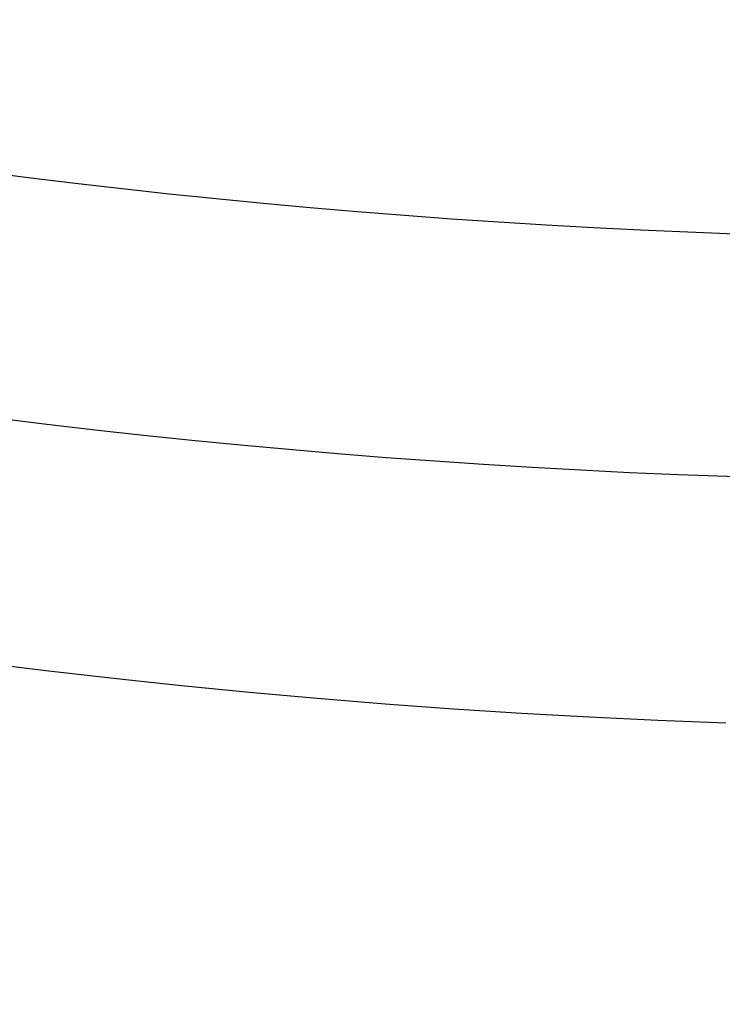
# Model space of a CAD drawing. Extents: x 12963 to 14406, y -2067 to -815.
# Tile 10 of 68: x 13678.75 to 13682.55, y -1661.48 to -1656.16. Entities that reach past the tile are written whole.
import ezdxf

# ---------------------------------------------------------------- set-up
doc = ezdxf.new("R2010")
doc.units = 0
doc.layers.get('0').update_dxf_attribs({"linetype": 'CONTINUOUS'})
doc.layers.add('COLOR', color=7, linetype='CONTINUOUS')

msp = doc.modelspace()

# ---------------------------------------------------------------- linework, layer by layer
at = {"extrusion": (0.1124755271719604, -0.19481332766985, 0.9743700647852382)}
msp.add_lwpolyline([(11007.54019132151, -8076.64467322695), (11007.02964172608, -8076.335704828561), (11006.52109591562, -8076.022040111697), (11006.01461431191, -8075.703698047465), (11005.51025714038, -8075.380698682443), (11005.00808440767, -8075.053063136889), (11004.5081558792, -8074.720813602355), (11004.01053105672, -8074.383973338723), (11003.51526915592, -8074.042566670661), (11003.02242908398, -8073.696618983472), (11002.5320694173, -8073.34615671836), (11002.04424837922, -8072.991207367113), (11001.55902381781, -8072.631799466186), (11001.07645318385, -8072.267962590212), (11000.59659350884, -8071.899727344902), (11000.11950138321, -8071.527125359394), (10999.64523293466, -8071.150189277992), (10999.17384380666, -8070.768952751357), (10998.70538913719, -8070.383450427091), (10998.23992353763, -8069.993717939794), (10997.77750107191, -8069.599791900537), (10997.31817523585, -8069.201709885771), (10996.86199893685, -8068.799510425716), (10996.40902447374, -8068.393232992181), (10995.959303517, -8067.982917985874), (10995.51288708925, -8067.56860672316), (10995.06982554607, -8067.150341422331), (10994.63016855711, -8066.728165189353), (10994.19396508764, -8066.302122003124), (10993.76126338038, -8065.872256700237), (10993.33211093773, -8065.438614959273), (10992.90655450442, -8065.001243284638), (10992.4846400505, -8064.560188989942), (10992.06641275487, -8064.115500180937), (10991.65191698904, -8063.667225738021), (10991.24119630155, -8063.215415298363), (10990.83429340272, -8062.760119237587), (10990.43125014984, -8062.301388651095), (10990.03210753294, -8061.839275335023), (10989.63690566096, -8061.37383176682), (10989.24568374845, -8060.905111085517), (10988.85848010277, -8060.433167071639), (10988.47533211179, -8059.95805412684), (10988.09627623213, -8059.479827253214), (10987.72134797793, -8058.998542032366), (10987.35058191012, -8058.51425460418), (10986.98401162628, -8058.027021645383), (10986.62166975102, -8057.536900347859), (10986.2635879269, -8057.043948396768), (10985.90979680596, -8056.548223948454), (10985.56032604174, -8056.049785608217), (10985.21520428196, -8055.548692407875), (10984.87445916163, -8055.045003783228), (10984.5381172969, -8054.538779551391), (10984.20620427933, -8054.03007988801), (10983.87874467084, -8053.518965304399), (10983.55576199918, -8053.005496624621), (10983.23727875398, -8052.489734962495), (10982.92331638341, -8051.971741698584), (10982.61389529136, -8051.451578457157), (10982.30903483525, -8050.929307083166), (10982.00875332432, -8050.404989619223), (10981.71306801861, -8049.878688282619), (10981.4219951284, -8049.350465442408), (10981.13554981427, -8048.820383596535), (10980.85374618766, -8048.288505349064), (10980.57659731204, -8047.754893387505), (10980.30411520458, -8047.219610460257), (10980.03631083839, -8046.682719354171), (10979.77319414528, -8046.144282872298), (10979.51477401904, -8045.604363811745), (10979.26105831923, -8045.063024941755), (10979.01205387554, -8044.520328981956), (10978.76776649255, -8043.976338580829), (10978.5282009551, -8043.43111629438), (10978.29336103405, -8042.884724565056), (10978.06324949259, -8042.33722570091), (10977.83786809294, -8041.788681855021), (10977.61721760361, -8041.239155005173), (10977.40129780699, -8040.688706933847), (10977.19010750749, -8040.137399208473), (10976.98364454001, -8039.585293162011), (10976.78190577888, -8039.03244987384), (10976.5848871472, -8038.478930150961), (10976.39258362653, -8037.924794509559), (10976.20498926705, -8037.3701031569), (10976.02209719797, -8036.814915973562), (10975.84389963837, -8036.259292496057), (10975.67038790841, -8035.703291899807), (10975.50155244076, -8035.146972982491), (10975.33738279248, -8034.590394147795), (10975.17786765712, -8034.033613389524), (10975.02299487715, -8033.476688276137), (10974.87275145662, -8032.919675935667), (10974.72712357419, -8032.362633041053), (10974.58609659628, -8031.805615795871), (10974.4496550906, -8031.248679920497), (10974.31778283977, -8030.691880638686), (10974.19046285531, -8030.135272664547), (10974.06767739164, -8029.578910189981), (10973.94940796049, -8029.022846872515), (10973.8356353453, -8028.467135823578), (10973.72633961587, -8027.911829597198), (10973.62150014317, -8027.356980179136), (10973.52109561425, -8026.802638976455), (10973.42510404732, -8026.248856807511), (10973.33350280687, -8025.695683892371), (10973.24626861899, -8025.143169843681), (10973.16337758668, -8024.591363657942), (10973.08480520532, -8024.040313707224), (10973.01052637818, -8023.490067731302), (10972.94051543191, -8022.940672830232), (10972.87474613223, -8022.392175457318), (10972.81319169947, -8021.844621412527), (10972.75582482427, -8021.298055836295), (10972.70261768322, -8020.752523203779), (10972.65354195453, -8020.208067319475), (10972.60856883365, -8019.66473131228), (10972.56766904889, -8019.122557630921), (10972.53081287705, -8018.581588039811), (10972.49797015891, -8018.041863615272), (10972.46911031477, -8017.503424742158), (10972.44420235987, -8016.966311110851), (10972.42321491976, -8016.430561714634), (10972.40611624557, -8015.896214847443), (10972.39287422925, -8015.363308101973), (10972.38345641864, -8014.831878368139), (10972.3778300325, -8014.301961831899), (10972.37596197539, -8013.773593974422)], dxfattribs=at)
at = {"extrusion": (0.1124755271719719, -0.1948133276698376, 0.9743700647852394)}
msp.add_lwpolyline([(10972.37596197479, -8015.052483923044), (10972.37771364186, -8015.564127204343), (10972.38298882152, -8016.077223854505), (10972.39181758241, -8016.59174168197), (10972.40422971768, -8017.107647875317), (10972.42025473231, -8017.624909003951), (10972.43992183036, -8018.143491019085), (10972.46325990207, -8018.663359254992), (10972.49029751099, -8019.184478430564), (10972.52106288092, -8019.706812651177), (10972.55558388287, -8020.230325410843), (10972.59388802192, -8020.754979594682), (10972.63600242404, -8021.280737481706), (10972.68195382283, -8021.807560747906), (10972.73176854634, -8022.335410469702), (10972.78547250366, -8022.864247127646), (10972.8430911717, -8023.394030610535), (10972.90464958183, -8023.924720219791), (10972.97017230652, -8024.456274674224), (10973.03968344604, -8024.988652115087), (10973.11320661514, -8025.521810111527), (10973.19076492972, -8026.055705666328), (10973.27238099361, -8026.590295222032), (10973.35807688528, -8027.125534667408), (10973.44787414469, -8027.66137934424), (10973.54179376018, -8028.197784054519), (10973.63985615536, -8028.734703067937), (10973.74208117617, -8029.272090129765), (10973.84848807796, -8029.809898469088), (10973.95909551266, -8030.34808080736), (10974.07392151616, -8030.886589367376), (10974.19298349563, -8031.425375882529), (10974.31629821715, -8031.96439160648), (10974.44388179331, -8032.503587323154), (10974.57574967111, -8033.042913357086), (10974.71191661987, -8033.582319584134), (10974.85239671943, -8034.121755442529), (10974.99720334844, -8034.661169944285), (10975.14634917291, -8035.200511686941), (10975.29984613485, -8035.739728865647), (10975.45770544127, -8036.278769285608), (10975.61993755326, -8036.81758037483), (10975.78655217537, -8037.356109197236), (10975.95755824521, -8037.894302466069), (10976.13296392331, -8038.432106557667), (10976.31277658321, -8038.969467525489), (10976.49700280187, -8039.506331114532), (10976.68564835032, -8040.04264277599), (10976.87871818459, -8040.578347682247), (10977.07621643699, -8041.113390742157), (10977.27814640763, -8041.647716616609), (10977.48451055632, -8042.181269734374), (10977.6953104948, -8042.713994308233), (10977.91054697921, -8043.245834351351), (10978.13021990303, -8043.776733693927), (10978.35432829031, -8044.306636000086), (10978.58287028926, -8044.835484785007), (10978.81584316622, -8045.363223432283), (10979.05324330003, -8045.889795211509), (10979.29506617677, -8046.415143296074), (10979.54130638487, -8046.939210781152), (10979.79195761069, -8047.46194070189), (10980.04701263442, -8047.98327605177), (10980.30646332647, -8048.503159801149), (10980.57030064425, -8049.021534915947), (10980.83851462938, -8049.538344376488), (10981.11109440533, -8050.053531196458), (10981.38802817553, -8050.567038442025), (10981.66930322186, -8051.078809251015), (10981.95490590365, -8051.588786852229), (10982.24482165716, -8052.09691458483), (10982.53903499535, -8052.60313591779), (10982.83752950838, -8053.107394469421), (10983.14028786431, -8053.609634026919), (10983.44729181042, -8054.109798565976), (10983.75852217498, -8054.60783227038), (10984.07395886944, -8055.103679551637), (10984.39358089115, -8055.597285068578), (10984.71736632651, -8056.08859374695), (10985.0452923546, -8056.57755079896), (10985.37733525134, -8057.064101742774), (10985.71347039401, -8057.548192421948), (10986.05367226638, -8058.029769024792), (10986.39791446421, -8058.508778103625), (10986.74616970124, -8058.98516659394), (10987.09840981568, -8059.458881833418), (10987.45460577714, -8059.929871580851), (10987.81472769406, -8060.398084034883), (10988.1787448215, -8060.863467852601), (10988.54662556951, -8061.325972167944), (10988.9183375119, -8061.785546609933), (10989.29384739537, -8062.242141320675), (10989.67312114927, -8062.695706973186), (10990.0561238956, -8063.146194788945), (10990.44281995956, -8063.593556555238), (10990.83317288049, -8064.037744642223), (10991.22714542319, -8064.478712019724), (10991.62469958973, -8064.916412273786), (10992.02579663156, -8065.350799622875), (10992.43039706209, -8065.78182893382), (10992.83846066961, -8066.209455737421), (10993.24994653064, -8066.633636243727), (10993.66481302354, -8067.054327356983), (10994.0830178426, -8067.471486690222), (10994.5045180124, -8067.885072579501), (10994.92926990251, -8068.295044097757), (10995.35722924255, -8068.701361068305), (10995.78835113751, -8069.103984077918), (10996.22259008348, -8069.502874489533), (10996.65989998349, -8069.897994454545), (10997.10023416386, -8070.289306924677), (10997.54354539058, -8070.676775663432), (10997.98978588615, -8071.060365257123), (10998.43890734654, -8071.440041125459), (10998.8908609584, -8071.815769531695), (10999.34559741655, -8072.187517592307), (10999.80306694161, -8072.555253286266), (11000.26321929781, -8072.918945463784), (11000.72600381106, -8073.27856385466), (11001.19136938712, -8073.634079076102), (11001.65926452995, -8073.985462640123), (11002.12963736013, -8074.332686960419), (11002.60243563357, -8074.675725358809), (11003.0776067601, -8075.014552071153), (11003.5550978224, -8075.34914225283), (11004.03485559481, -8075.679471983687), (11004.51682656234, -8076.005518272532), (11005.00095693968, -8076.327259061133), (11005.48719269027, -8076.64467322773)], dxfattribs=at)
at = {"extrusion": (0.1124755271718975, -0.1948133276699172, 0.974370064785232)}
msp.add_lwpolyline([(10970.07596197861, -8013.773593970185), (10970.07770945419, -8014.292842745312), (10970.08297167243, -8014.813542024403), (10970.09177812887, -8015.335660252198), (10970.10415805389, -8015.85916527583), (10970.12014040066, -8016.384024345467), (10970.13975383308, -8016.910204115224), (10970.16302671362, -8017.437670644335), (10970.18998709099, -8017.966389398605), (10970.22066268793, -8018.496325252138), (10970.25508088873, -8019.027442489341), (10970.29326872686, -8019.559704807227), (10970.33525287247, -8020.093075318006), (10970.38105961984, -8020.627516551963), (10970.43071487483, -8021.162990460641), (10970.4842441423, -8021.699458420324), (10970.54167251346, -8022.236881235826), (10970.60302465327, -8022.775219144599), (10970.66832478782, -8023.314431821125), (10970.73759669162, -8023.854478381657), (10970.81086367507, -8024.395317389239), (10970.88814857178, -8024.936906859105), (10970.96947372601, -8025.479204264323), (10971.0548609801, -8026.022166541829), (10971.14433166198, -8026.56575009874), (10971.23790657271, -8027.109910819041), (10971.33560597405, -8027.654604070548), (10971.43744957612, -8028.199784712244), (10971.54345652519, -8028.745407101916), (10971.65364539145, -8029.291425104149), (10971.76803415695, -8029.837792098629), (10971.88664020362, -8030.384460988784), (10972.00948030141, -8030.931384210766), (10972.13657059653, -8031.478513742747), (10972.26792659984, -8032.025801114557), (10972.40356317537, -8032.573197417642), (10972.54349452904, -8033.120653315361), (10972.68773419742, -8033.668119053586), (10972.8362950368, -8034.215544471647), (10972.98918921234, -8034.762879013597), (10973.14642818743, -8035.310071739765), (10973.30802271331, -8035.857071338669), (10973.47398281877, -8036.403826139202), (10973.64431780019, -8036.950284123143), (10973.81903621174, -8037.496392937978), (10973.99814585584, -8038.042099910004), (10974.18165377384, -8038.587352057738), (10974.36956623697, -8039.132096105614), (10974.56188873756, -8039.676278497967), (10974.7586259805, -8040.219845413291), (10974.95978187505, -8040.762742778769), (10975.16535952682, -8041.304916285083), (10975.37536123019, -8041.84631140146), (10975.58978846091, -8042.386873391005), (10975.80864186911, -8042.926547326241), (10976.03192127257, -8043.465278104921), (10976.25962565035, -8044.003010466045), (10976.49175313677, -8044.539689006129), (10976.72830101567, -8045.075258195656), (10976.96926571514, -8045.609662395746), (10977.2146428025, -8046.142845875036), (10977.4644269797, -8046.674752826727), (10977.71861207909, -8047.20532738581), (10977.97719105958, -8047.734513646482), (10978.24015600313, -8048.26225567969), (10978.50749811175, -8048.78849755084), (10978.77920770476, -8049.313183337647), (10979.05527421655, -8049.836257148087), (10979.33568619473, -8050.357663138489), (10979.62043129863, -8050.877345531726), (10979.90949629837, -8051.395248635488), (10980.20286707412, -8051.911316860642), (10980.50052861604, -8052.425494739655), (10980.80246502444, -8052.937726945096), (10981.10865951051, -8053.447958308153), (10981.41909439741, -8053.9561338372), (10981.73375112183, -8054.462198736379), (10982.05261023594, -8054.966098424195), (10982.37565140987, -8055.467778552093), (10982.70285343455, -8055.967185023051), (10983.034194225, -8056.464264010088), (10983.36965082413, -8056.958961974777), (10983.70919940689, -8057.451225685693), (10984.05281528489, -8057.941002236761), (10984.40047291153, -8058.428239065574), (10984.75214588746, -8058.912883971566), (10985.10780696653, -8059.39488513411), (10985.46742806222, -8059.874191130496), (10985.83098025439, -8060.350750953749), (10986.19843379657, -8060.82451403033), (10986.56975812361, -8061.295430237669), (10986.94492185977, -8061.763449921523), (10987.32389282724, -8062.228523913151), (10987.70663805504, -8062.690603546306), (10988.09312378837, -8063.149640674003), (10988.48331549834, -8063.605587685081), (10988.8771778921, -8064.058397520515), (10989.27467492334, -8064.508023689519), (10989.67576980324, -8064.954420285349), (10990.08042501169, -8065.397542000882), (10990.48860230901, -8065.837344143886), (10990.90026274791, -8066.273782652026), (10991.3153666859, -8066.706814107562), (10991.73387379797, -8067.136395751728), (10992.15574308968, -8067.562485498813), (10992.58093291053, -8067.985041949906), (10993.00940096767, -8068.40402440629), (10993.4411043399, -8068.819392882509), (10993.87599949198, -8069.231108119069), (10994.31404228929, -8069.639131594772), (10994.75518801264, -8070.043425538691), (10995.1993913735, -8070.44395294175), (10995.64660652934, -8070.840677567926), (10996.09678709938, -8071.233563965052), (10996.54988618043, -8071.622577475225), (10997.00585636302, -8072.007684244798), (10997.46464974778, -8072.388851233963), (10997.92621796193, -8072.766046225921), (10998.39051217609, -8073.139237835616), (10998.85748312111, -8073.508395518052), (10999.3270811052, -8073.873489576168), (10999.79925603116, -8074.234491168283), (11000.27395741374, -8074.591372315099), (11000.75113439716, -8074.94410590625), (11001.23073577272, -8075.292665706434), (11001.71270999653, -8075.637026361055), (11002.19700520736, -8075.977163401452), (11002.68356924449, -8076.313053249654), (11003.17234966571, -8076.644673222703)], dxfattribs=at)
msp.add_lwpolyline([(13682.57210242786, -1659.96311027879), (13682.20348144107, -1659.948547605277), (13681.83499063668, -1659.930904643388), (13681.46665284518, -1659.910190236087), (13681.09849089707, -1659.886413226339), (13680.73052762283, -1659.859582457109), (13680.36278585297, -1659.829706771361), (13679.99528841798, -1659.79679501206), (13679.62805814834, -1659.760856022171), (13679.26111787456, -1659.721898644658), (13678.89449042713, -1659.679931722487), (13678.52819863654, -1659.634964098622)])
for centre, radius, start, end in [((13684.04743158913, -1614.828569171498, 89.37470231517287), 73.24245578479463, 209.9999999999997, 29.99999999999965), ((13684.04743157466, -1614.828569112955, 88.63012703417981), 71.44457953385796, 210.0000000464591, 29.99999995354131), ((13684.04743158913, -1614.828569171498, 89.05580518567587), 71.21139006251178, 210.0000000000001, 29.99999999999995), ((13684.04743158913, -1614.828569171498, 245.6831232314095), 64.99999999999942, 209.9999999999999, 29.99999999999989), ((13684.04743158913, -1614.828569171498, 245.6831232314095), 63.99999999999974, 210.0000000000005, 30.00000000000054), ((13684.04743158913, -1614.828569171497, 211.3914713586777), 58.01326896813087, 210.0000000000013, 29.99999999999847), ((13684.04743158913, -1614.8285691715, 212.0545527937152), 57.26209357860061, 209.9999999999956, 30.00000000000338), ((13684.04743158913, -1614.828569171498, 67.12500292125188), 53.58193971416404, 209.9999999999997, 29.99999999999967), ((13684.04743158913, -1614.828569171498, 65.62055118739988), 53.5819397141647, 210.0000000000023, 30.00000000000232), ((13684.04743158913, -1614.828569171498, 67.12500292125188), 52.0912327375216, 209.9999999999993, 29.99999999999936), ((13684.04743158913, -1614.828569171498, 77.62500292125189), 52.09123273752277, 210.0000000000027, 30.00000000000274), ((13684.04743158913, -1614.828569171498, 105.1250029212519), 43.81815874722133, 210.0000000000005, 30.00000000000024), ((13684.04743158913, -1614.828569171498, 52.53957701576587), 42.50584972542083, 210.0000000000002, 29.99999999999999), ((13684.04743158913, -1614.828569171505, 88.12500292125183), 70.93945536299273, 254.9999999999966, 345.000000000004), ((13684.04743158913, -1614.828569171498, 68.68735261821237), 73.24245578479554, 211.1713425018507, 311.5923049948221), ((13684.04743158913, -1614.828569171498, 67.93735261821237), 70.94245578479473, 213.8367835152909, 313.7266063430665)]:
    msp.add_arc(centre, radius, start, end)
at = {"extrusion": (0, 0, -1)}
for centre, radius, start, end in [((-13684.04743158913, -1614.828569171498, -89.37470231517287), 70.94245578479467, 150.0000000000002, 330.0000000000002), ((-13684.04743158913, -1614.828569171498, -46.50000292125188), 70.94245578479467, 150.0000000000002, 330.0000000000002), ((-13684.04743158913, -1614.828569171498, -259.6250029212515), 65.00000000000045, 149.9999999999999, 329.9999999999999), ((-13684.04743158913, -1614.828569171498, -259.6250029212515), 64, 150.0000000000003, 330.0000000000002), ((-13684.04743158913, -1614.828569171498, -88.12500292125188), 52.09123273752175, 150.0000000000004, 330.0000000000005), ((-13684.04743158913, -1614.828569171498, -62.12500292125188), 47.03455676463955, 149.9999999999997, 329.9999999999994)]:
    msp.add_arc(centre, radius, start, end, dxfattribs=at)
at = {"layer": 'COLOR', "extrusion": (0, 0, -1)}
for centre, radius, start, end in [((-13684.04743872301, -1614.828586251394, 10.54089386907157), 152.392098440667, 333.3815781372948, 153.3815781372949), ((-13684.04743872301, -1614.828586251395, -32.97295255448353), 75.00000000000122, 63.38157813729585, 243.3815781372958), ((-13684.047438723, -1614.828586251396, -43.50000292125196), 73.00000000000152, 63.38157813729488, 243.3815781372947), ((-13684.047438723, -1614.828586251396, -43.50000292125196), 73.00000000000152, 63.38157813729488, 243.3815781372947), ((-13684.04743872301, -1614.828586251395, -33.3991820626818), 73.00000000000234, 63.3815781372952, 243.3815781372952), ((-13684.04743872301, -1614.828586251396, -43.50000292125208), 75.00000000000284, 63.38157813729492, 243.3815781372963), ((-13684.04743872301, -1614.828586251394, 10.54089386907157), 152.3920984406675, 153.3815781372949, 333.3815781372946), ((-13684.04743872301, -1614.828586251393, -43.50000292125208), 75.00000000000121, 243.3815781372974, 63.38157813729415), ((-13684.04743872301, -1614.828586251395, -32.97295255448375), 74.9999999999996, 243.3815781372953, 63.38157813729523), ((-13684.047438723, -1614.828586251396, -43.50000292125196), 73.0000000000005, 243.3815781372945, 63.38157813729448), ((-13684.047438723, -1614.828586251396, -43.50000292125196), 73.0000000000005, 243.3815781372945, 63.38157813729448), ((-13684.04743872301, -1614.828586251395, -33.39918206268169), 72.99999999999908, 243.3815781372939, 63.38157813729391), ((-13684.04743872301, -1614.828586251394, -18.68835025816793), 83.81579491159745, 153.3815781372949, 333.3815781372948), ((-13684.047438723, -1614.828586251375, -26.2000005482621), 61.09154780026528, 153.3815781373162, 333.3815781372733), ((-13684.05554107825, -1614.824543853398, -28.2000005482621), 59.50000000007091, 153.3815781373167, 333.381578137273), ((-13684.05554107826, -1614.824543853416, -27.2000005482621), 59.50000000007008, 153.3815781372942, 333.3815781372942), ((-13684.04743872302, -1614.828586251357, -22.44590218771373), 75.00000000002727, 243.3815781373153, 333.3815781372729)]:
    msp.add_arc(centre, radius, start, end, dxfattribs=at)
at = {"layer": 'COLOR'}
for centre, radius, start, end in [((13684.04743872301, -1614.828586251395, -35.79999945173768), 153, 26.61842186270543, 206.618421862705), ((13684.04743872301, -1614.828586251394, -11.46081713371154), 152.9999999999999, 26.61842186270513, 206.6184218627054), ((13684.04743872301, -1614.828586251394, -23.63040829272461), 153.0000000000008, 26.61842186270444, 206.6184218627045), ((13684.047438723, -1614.828586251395, -10.90949982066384), 152.8342956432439, 26.61842186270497, 206.6184218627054), ((13684.04743872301, -1614.828586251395, -35.79999945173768), 150, 26.61842186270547, 206.618421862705), ((13684.04743872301, -1614.828586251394, -11.46081713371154), 153, 206.6184218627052, 26.6184218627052), ((13684.04743872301, -1614.828586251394, -35.79999945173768), 153, 206.6184218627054, 26.61842186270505), ((13684.04743872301, -1614.828586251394, -23.63040829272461), 153.0000000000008, 206.618421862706, 26.61842186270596), ((13684.047438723, -1614.828586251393, -10.90949982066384), 152.8342956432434, 206.6184218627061, 26.61842186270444), ((13684.04743872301, -1614.828586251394, -35.79999945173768), 150, 206.6184218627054, 26.61842186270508), ((13684.05554107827, -1614.824543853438, 26.2000005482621), 59.50000000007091, 206.6184218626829, 26.61842186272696)]:
    msp.add_arc(centre, radius, start, end, dxfattribs=at)

doc.saveas('drawing.dxf')
